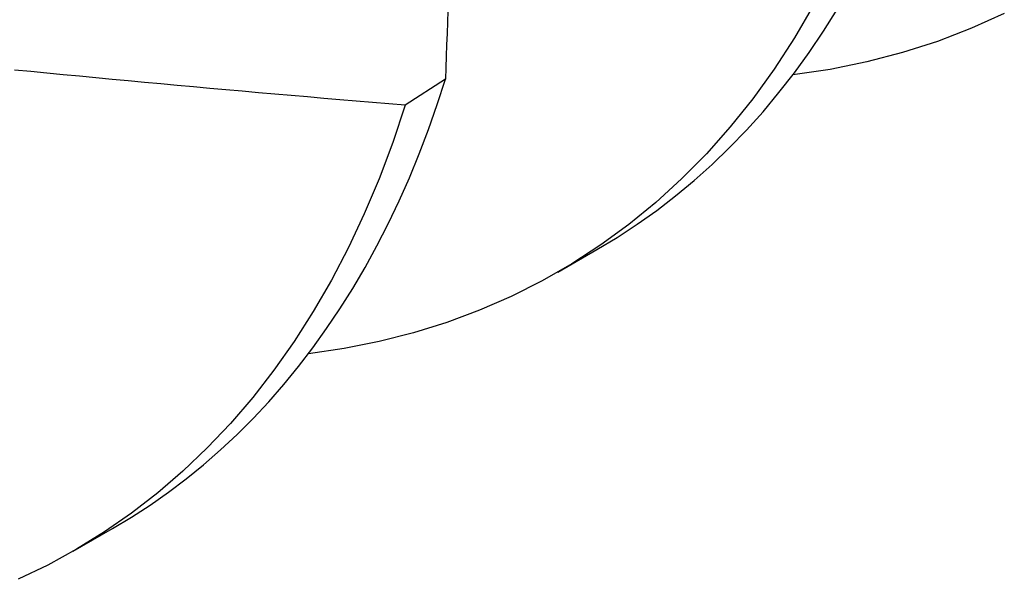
# Model space of a CAD drawing. Header units: inches. Extents: x 25 to 246, y 20 to 159.
# Tile 74 of 112: x 233.0677 to 233.1385, y 84.9855 to 85.0257. Entities that reach past the tile are written whole.
import ezdxf

# ---------------------------------------------------------------- set-up
doc = ezdxf.new("R2010")
doc.units = ezdxf.units.IN
doc.header["$MEASUREMENT"] = 0
doc.layers.add('Visible Edges(ANSI)', color=7, linetype='Continuous', lineweight=25)

msp = doc.modelspace()

# ---------------------------------------------------------------- linework, layer by layer
at = {"layer": 'Visible Edges(ANSI)'}
for p, q in [((233.098326, 85.021447), (233.095434, 85.019571)), ((233.106393, 85.007579), (233.109205, 85.009198)), ((233.071595, 84.987539), (233.074406, 84.989159))]:
    msp.add_line(p, q, dxfattribs=at)
at = {"layer": 'Visible Edges(ANSI)', "flags": 128}
for points in [[(233.124771, 85.026751), (233.123397, 85.024408), (233.121938, 85.022169), (233.120396, 85.020034), (233.118773, 85.018007), (233.117069, 85.016088), (233.115287, 85.01428), (233.113429, 85.012583), (233.111495, 85.011001), (233.109489, 85.009534), (233.107411, 85.008183), (233.105265, 85.00695), (233.103051, 85.005836), (233.100772, 85.004843), (233.09843, 85.00397), (233.096027, 85.003219), (233.093566, 85.002591), (233.091049, 85.002086), (233.088478, 85.001705)], [(233.098502, 85.026357), (233.098473, 85.02554), (233.098444, 85.024722), (233.098414, 85.023904), (233.098385, 85.023086), (233.098355, 85.022267), (233.098326, 85.021447)], [(233.109205, 85.009198), (233.11067, 85.010079), (233.112101, 85.011016), (233.113499, 85.012008), (233.114862, 85.013056), (233.11619, 85.014159), (233.117483, 85.015316), (233.118739, 85.016526), (233.119958, 85.01779), (233.12114, 85.019106), (233.122285, 85.020475), (233.12339, 85.021895), (233.124457, 85.023365), (233.125484, 85.024886), (233.126472, 85.026456)], [(233.13847, 85.026173), (233.136103, 85.025101), (233.133666, 85.024161), (233.131163, 85.023355), (233.128595, 85.022683), (233.125965, 85.022146), (233.123277, 85.021744)], [(233.095434, 85.019571), (233.094263, 85.019668), (233.093093, 85.019766), (233.091922, 85.019864), (233.090752, 85.019963), (233.089582, 85.020063), (233.088412, 85.020164), (233.087242, 85.020265), (233.086072, 85.020367), (233.084902, 85.02047), (233.083732, 85.020574), (233.082562, 85.020678), (233.081392, 85.020783), (233.080223, 85.020888), (233.079053, 85.020995), (233.077884, 85.021102), (233.076715, 85.02121), (233.075546, 85.021319), (233.074377, 85.021428), (233.073208, 85.021538), (233.072039, 85.021649), (233.07087, 85.02176), (233.069702, 85.021873), (233.068533, 85.021986), (233.067365, 85.0221)], [(233.074406, 84.989159), (233.075774, 84.989979), (233.077113, 84.990848), (233.078422, 84.991765), (233.079701, 84.992731), (233.08095, 84.993744), (233.082169, 84.994805), (233.083356, 84.995913), (233.084511, 84.997067), (233.085633, 84.998267), (233.086723, 84.999513), (233.08778, 85.000804), (233.088804, 85.002139), (233.089793, 85.003519), (233.090748, 85.004942), (233.091668, 85.006409), (233.092553, 85.007918), (233.093402, 85.009468), (233.094216, 85.011061), (233.094993, 85.012693), (233.095734, 85.014366), (233.096438, 85.016079), (233.097105, 85.01783), (233.097734, 85.01962), (233.098326, 85.021447)], [(233.095434, 85.019571), (233.094536, 85.016887), (233.093557, 85.014285), (233.092496, 85.011769), (233.091354, 85.009341), (233.090133, 85.007001), (233.088834, 85.004754), (233.087458, 85.002599), (233.086006, 85.000539), (233.08448, 84.998577), (233.08288, 84.996712), (233.081208, 84.994948), (233.079466, 84.993285), (233.077656, 84.991724), (233.075778, 84.990268), (233.073834, 84.988918), (233.071826, 84.987674), (233.069756, 84.986537), (233.067626, 84.985509)]]:
    msp.add_lwpolyline(points, dxfattribs=at)

doc.saveas('drawing.dxf')
